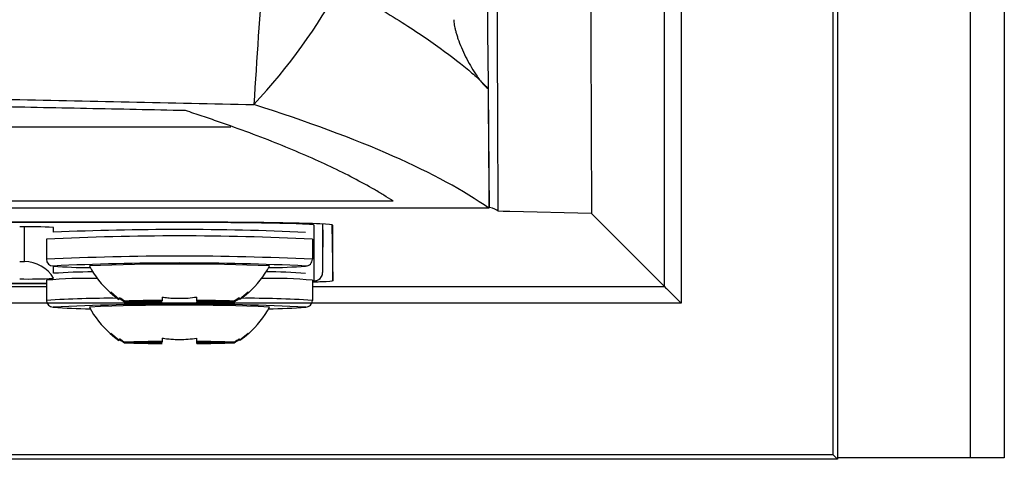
# Model space of a CAD drawing. Header units: millimetres. Extents: x 25 to 1229, y -261 to 1180.
# Tile 111 of 224: x 552 to 581, y 280 to 293. Entities that reach past the tile are written whole.
import ezdxf

# ---------------------------------------------------------------- set-up
doc = ezdxf.new("R2010")
doc.units = ezdxf.units.MM

msp = doc.modelspace()

# ---------------------------------------------------------------- linework, layer by layer
at = {"color": 7, "linetype": 'Continuous', "lineweight": 25}
for p, q in [((575.969, 640.493), (575.969, 280.406)), ((579.926, 280.449), (579.926, 640.449)), ((580.926, 640.449), (580.926, 280.449)), ((575.838, 280.537), (575.838, 322.562)), ((570.829, 285.546), (570.829, 322.347)), ((571.329, 322.347), (571.329, 285.046)), ((363.88, 290.292), (557.951, 290.292)), ((565.614, 287.869), (460.926, 287.869)), ((565.614, 287.896), (565.634, 287.896)), ((568.666, 287.709), (566.24, 287.771)), ((568.666, 287.709), (570.829, 285.546)), ((555.926, 287.458), (365.926, 287.458)), ((555.926, 287.449), (365.926, 287.449)), ((555.926, 287.449), (365.926, 287.449)), ((551.82, 286.286), (551.82, 287.314)), ((551.82, 286.286), (551.82, 287.314)), ((552.686, 287.157), (552.686, 287.297)), ((552.686, 287.157), (552.686, 287.297)), ((555.926, 287.449), (555.926, 287.458)), ((555.926, 287.449), (555.926, 287.458)), ((560.43, 285.712), (560.43, 287.371)), ((560.43, 285.712), (560.43, 287.371)), ((560.68, 287.396), (560.68, 285.96)), ((560.68, 287.396), (560.68, 285.96)), ((560.682, 286.212), (560.682, 287.396)), ((560.682, 286.212), (560.682, 287.396)), ((560.682, 286.212), (560.7, 287.227)), ((560.682, 286.212), (560.7, 287.227)), ((560.682, 286.212), (560.699, 287.221)), ((560.682, 286.212), (560.699, 287.212)), ((560.949, 287.373), (560.978, 285.712)), ((560.978, 285.712), (560.978, 287.37)), ((552.476, 286.952), (552.476, 286.353)), ((560.376, 286.952), (560.376, 286.353)), ((552.686, 285.936), (552.686, 286.148)), ((552.686, 285.936), (552.686, 286.148)), ((552.476, 285.731), (552.476, 285.131)), ((560.376, 285.731), (560.376, 285.131)), ((560.376, 285.707), (560.43, 285.712)), ((560.376, 285.707), (560.43, 285.712)), ((552.476, 285.624), (495.519, 285.624)), ((552.476, 285.634), (495.53, 285.634)), ((552.476, 285.634), (495.53, 285.634)), ((495.53, 285.634), (552.476, 285.634)), ((495.53, 285.634), (552.476, 285.634)), ((496.608, 285.546), (552.476, 285.546)), ((560.376, 285.546), (570.829, 285.546)), ((554.384, 285.382), (554.635, 285.169)), ((554.648, 285.19), (554.654, 285.203)), ((555.911, 285.129), (555.911, 285.115)), ((556.941, 285.115), (556.941, 285.129)), ((558.203, 285.19), (558.197, 285.203)), ((558.215, 285.169), (558.468, 285.382)), ((571.329, 285.046), (497.376, 285.046)), ((555.604, 285.109), (554.797, 285.109)), ((554.797, 285.091), (555.604, 285.091)), ((555.604, 285.091), (555.606, 285.108)), ((556.941, 285.086), (556.941, 285.102)), ((556.941, 285.072), (556.941, 285.086)), ((557.245, 285.108), (557.247, 285.091)), ((558.054, 285.109), (557.247, 285.109)), ((557.247, 285.091), (558.054, 285.091)), ((554.384, 284.16), (554.635, 283.948)), ((554.648, 283.968), (554.654, 283.982)), ((558.203, 283.968), (558.197, 283.982)), ((558.215, 283.947), (558.468, 284.16)), ((555.604, 283.888), (554.797, 283.888)), ((554.797, 283.87), (555.604, 283.87)), ((555.604, 283.87), (555.606, 283.887)), ((555.911, 283.907), (555.911, 283.893)), ((556.941, 283.893), (556.941, 283.907)), ((556.941, 283.864), (556.941, 283.88)), ((556.941, 283.85), (556.941, 283.864)), ((557.245, 283.887), (557.247, 283.87)), ((558.054, 283.888), (557.247, 283.888)), ((557.247, 283.87), (558.054, 283.87)), ((575.838, 280.537), (346.013, 280.537)), ((575.838, 280.537), (575.969, 280.406)), ((579.926, 280.449), (575.969, 280.449)), ((580.926, 280.449), (579.926, 280.449)), ((575.969, 280.406), (345.882, 280.406))]:
    msp.add_line(p, q, dxfattribs=at)
at = {"color": 7, "linetype": 'Continuous', "lineweight": 25, "flags": 128}
for points in [[(359.08, 288.086), (473.147, 288.086), (562.771, 288.086)], [(565.614, 287.869), (565.614, 287.884), (565.614, 287.896)], [(566.24, 287.771), (566.046, 287.776), (565.894, 287.78)], [(554.367, 285.367), (554.494, 285.26), (554.628, 285.16)], [(558.484, 285.367), (558.357, 285.26), (558.223, 285.16)], [(554.367, 284.146), (554.494, 284.039), (554.628, 283.939)], [(558.484, 284.146), (558.357, 284.039), (558.223, 283.939)]]:
    msp.add_lwpolyline(points, dxfattribs=at)
at = {"color": 7, "linetype": 'Continuous', "lineweight": 25}
for centre, radius, start, end in [((551.933, 272.914), 14.403, 87.0017, 90.9986), ((551.933, 272.914), 14.403, 87.0017, 90.9986), ((556.374, 201.397), 85.84, 87.46191, 92.4624), ((556.426, 204.911), 82.136, 87.24353, 92.75647), ((556.426, 204.311), 82.136, 87.24353, 92.75647), ((552.676, 286.353), 0.2, 180.0044, 270.0044), ((560.176, 286.353), 0.2, 269.9956, 359.9956), ((551.716, 288.267), 1.984, 269.0014, 272.9983), ((551.716, 288.267), 1.984, 269.0014, 272.9983), ((551.82, 285.286), 1, 30.0059, 90.0016), ((551.82, 285.286), 1, 30.0059, 90.0016), ((556.426, 208.265), 77.977, 87.24353, 92.75647), ((553.716, 297.776), 11.67, 264.8854, 270.294), ((556.426, 224.499), 61.712, 87.51565, 92.48435), ((556.262, 287.49), 2.845, 208.0337, 228.2454), ((556.589, 287.49), 2.845, 311.7546, 331.9663), ((559.135, 297.776), 11.67, 269.706, 275.1146), ((551.933, 300.169), 14.403, 269.0014, 272.9983), ((551.933, 300.169), 14.403, 269.0014, 272.9983), ((553.77, 270.71), 15.076, 89.1879, 94.9269), ((553.991, 266.213), 19.765, 90.4061, 93.7863), ((559.081, 270.71), 15.076, 85.0731, 90.8121), ((559.036, 272.334), 13.644, 85.2106, 90.1538), ((560.43, 285.962), 0.25, 269.9957, 359.4956), ((560.43, 285.962), 0.25, 269.9968, 338.8651), ((554.338, 257.164), 28.028, 89.5131, 93.8093), ((552.676, 285.131), 0.2, 180.0044, 270.0044), ((555.89, 254.403), 30.725, 89.9613, 92.0384), ((556.961, 254.403), 30.725, 87.9616, 90.0387), ((558.506, 257.027), 28.165, 86.1944, 90.4982), ((560.176, 285.131), 0.2, 269.9956, 359.9956), ((556.426, 207.044), 77.977, 87.24353, 92.75647), ((553.716, 296.554), 11.67, 264.8854, 270.294), ((556.426, 223.277), 61.712, 87.51565, 92.48435), ((556.262, 286.268), 2.845, 208.0337, 228.2454), ((555.89, 315.797), 30.725, 267.9616, 270.0387), ((556.092, 265.965), 19.15, 90.5417, 91.458), ((556.092, 304.235), 19.15, 268.542, 269.4583), ((556.759, 265.965), 19.15, 88.542, 89.4583), ((556.961, 315.797), 30.725, 269.9613, 272.0384), ((556.759, 304.235), 19.15, 270.5417, 271.458), ((556.589, 286.268), 2.845, 311.7546, 331.9663), ((559.135, 296.554), 11.67, 269.706, 275.1146), ((555.89, 253.182), 30.725, 89.9613, 92.0384), ((555.89, 314.575), 30.725, 267.9616, 270.0387), ((556.092, 264.743), 19.15, 90.5417, 91.458), ((556.092, 303.014), 19.15, 268.542, 269.4583), ((556.961, 253.182), 30.725, 87.9616, 90.0387), ((556.759, 264.743), 19.15, 88.542, 89.4583), ((556.961, 314.575), 30.725, 269.9613, 272.0384), ((556.759, 303.014), 19.15, 270.5417, 271.458)]:
    msp.add_arc(centre, radius, start, end, dxfattribs=at)
for points in [[(568.539, 320.723), (568.578, 309.684), (568.621, 298.679), (568.666, 287.709)], [(558.634, 290.953), (559.679, 292.076), (560.544, 293.273), (561.2, 294.507)], [(565.614, 287.869), (564.143, 288.91), (561.811, 289.941), (558.634, 290.953)], [(565.894, 287.78), (565.848, 287.819), (565.762, 287.858), (565.634, 287.896)], [(554.628, 285.16), (554.628, 285.163), (554.635, 285.179), (554.648, 285.208)], [(554.797, 285.109), (554.746, 285.14), (554.696, 285.173), (554.648, 285.208)], [(554.648, 285.19), (554.696, 285.155), (554.746, 285.123), (554.797, 285.091)], [(555.911, 285.23), (555.911, 285.195), (555.911, 285.161), (555.911, 285.129)], [(556.941, 285.129), (556.941, 285.161), (556.941, 285.195), (556.941, 285.23)], [(558.203, 285.208), (558.155, 285.173), (558.105, 285.14), (558.054, 285.109)], [(558.054, 285.091), (558.105, 285.123), (558.155, 285.155), (558.203, 285.19)], [(558.223, 285.16), (558.223, 285.157), (558.216, 285.167), (558.203, 285.19)], [(554.628, 283.939), (554.628, 283.942), (554.635, 283.958), (554.648, 283.986)], [(554.797, 283.888), (554.746, 283.919), (554.696, 283.952), (554.648, 283.986)], [(554.648, 283.968), (554.696, 283.934), (554.746, 283.901), (554.797, 283.87)], [(555.911, 284.008), (555.911, 283.973), (555.911, 283.939), (555.911, 283.907)], [(556.941, 283.907), (556.941, 283.939), (556.941, 283.973), (556.941, 284.008)], [(558.203, 283.986), (558.155, 283.952), (558.105, 283.919), (558.054, 283.888)], [(558.054, 283.87), (558.105, 283.901), (558.155, 283.934), (558.203, 283.968)], [(558.223, 283.939), (558.223, 283.936), (558.216, 283.946), (558.203, 283.968)]]:
    msp.add_open_spline(points, degree=3, dxfattribs=at)
for points, knots in [([(565.894, 287.78), (565.893, 287.919), (565.892, 288.198), (565.89, 288.754), (565.886, 289.589), (565.88, 291.015), (565.869, 293.869), (565.854, 297.595), (565.837, 301.864), (565.827, 304.428), (565.822, 305.702)], [0, 0, 0, 0, 0.023324, 0.046648, 0.093296, 0.163268, 0.285719, 0.571437, 0.787175, 1, 1, 1, 1]), ([(565.634, 287.896), (565.628, 288.671), (565.604, 291.497), (565.565, 295.754), (565.521, 300.646), (565.494, 303.484), (565.481, 304.892)], [0, 0, 0, 0, 0.136934, 0.50001, 0.751916, 1, 1, 1, 1]), ([(559.478, 303.29), (559.38, 301.902), (559.187, 299.143), (558.904, 295.031), (558.724, 292.306), (558.634, 290.953)], [0, 0, 0, 0, 0.337514, 0.670957, 1, 1, 1, 1]), ([(561.2, 294.507), (561.345, 294.423), (561.486, 294.34), (561.763, 294.177), (561.898, 294.097), (562.292, 293.86), (562.542, 293.706), (563.25, 293.26), (563.67, 292.982), (564.402, 292.465), (564.715, 292.227), (565.105, 291.901), (565.221, 291.797), (565.376, 291.65), (565.424, 291.602), (565.514, 291.509), (565.555, 291.463), (565.594, 291.419)], [0, 0, 0, 0, 0.0625, 0.0625, 0.125, 0.125, 0.25, 0.25, 0.5, 0.5, 0.75, 0.75, 0.875, 0.875, 0.9375, 0.9375, 1, 1, 1, 1]), ([(564.573, 293.475), (564.574, 293.45), (564.576, 293.398), (564.588, 293.316), (564.606, 293.226), (564.631, 293.128), (564.662, 293.021), (564.716, 292.859), (564.801, 292.64), (564.925, 292.374), (565.062, 292.113), (565.195, 291.896), (565.313, 291.725), (565.41, 291.601), (565.5, 291.499), (565.565, 291.444), (565.594, 291.419)], [0, 0, 0, 0, 0.0318212, 0.0674144, 0.106939, 0.150511, 0.198217, 0.2501229, 0.3715549, 0.4998966, 0.6281023, 0.7496071, 0.8263439, 0.8934307, 0.9511615, 1, 1, 1, 1]), ([(363.217, 290.953), (363.824, 290.966), (365.037, 290.992), (366.859, 291.03), (368.682, 291.067), (370.507, 291.104), (372.334, 291.14), (374.162, 291.175), (375.992, 291.209), (377.823, 291.243), (379.655, 291.276), (381.488, 291.308), (383.323, 291.339), (385.159, 291.37), (386.997, 291.4), (388.835, 291.429), (390.675, 291.457), (392.515, 291.485), (394.357, 291.512), (396.2, 291.538), (398.044, 291.564), (399.888, 291.588), (401.734, 291.612), (403.58, 291.636), (405.427, 291.658), (407.275, 291.68), (409.124, 291.701), (410.973, 291.721), (412.823, 291.741), (414.674, 291.76), (416.525, 291.778), (418.377, 291.795), (420.229, 291.812), (422.082, 291.828), (423.935, 291.843), (425.789, 291.857), (427.642, 291.871), (429.497, 291.884), (431.351, 291.896), (433.206, 291.907), (435.061, 291.918), (436.916, 291.928), (438.771, 291.937), (440.626, 291.945), (442.481, 291.953), (444.337, 291.96), (446.192, 291.966), (448.047, 291.972), (449.902, 291.977), (451.757, 291.981), (453.612, 291.984), (455.466, 291.987), (457.321, 291.988), (459.175, 291.989), (461.667, 291.99), (464.8, 291.989), (468.572, 291.984), (472.345, 291.976), (476.119, 291.965), (479.893, 291.951), (483.667, 291.935), (487.44, 291.915), (491.213, 291.892), (494.985, 291.865), (498.756, 291.836), (502.525, 291.804), (506.292, 291.769), (510.056, 291.73), (513.818, 291.689), (517.577, 291.645), (521.333, 291.597), (525.085, 291.546), (528.833, 291.493), (532.577, 291.436), (536.316, 291.376), (540.05, 291.313), (543.779, 291.248), (547.503, 291.179), (551.22, 291.107), (554.932, 291.032), (557.4, 290.979), (558.634, 290.953)], [0, 0, 0, 0, 0.009496, 0.01899, 0.028482, 0.037972, 0.04746, 0.056946, 0.066429, 0.075911, 0.085391, 0.094868, 0.104344, 0.113817, 0.123289, 0.132759, 0.142226, 0.151692, 0.161155, 0.170616, 0.180076, 0.189533, 0.198989, 0.208442, 0.217894, 0.227343, 0.23679, 0.246236, 0.255679, 0.265121, 0.27456, 0.283998, 0.293433, 0.302867, 0.312299, 0.321728, 0.331156, 0.340582, 0.350005, 0.359427, 0.368847, 0.378265, 0.387681, 0.397095, 0.406507, 0.415917, 0.425325, 0.434731, 0.444136, 0.453538, 0.462939, 0.472337, 0.481734, 0.491128, 0.500521, 0.51963, 0.538747, 0.557872, 0.577005, 0.596146, 0.615295, 0.634452, 0.653617, 0.67279, 0.691971, 0.711161, 0.730358, 0.749564, 0.768778, 0.788001, 0.807232, 0.826471, 0.845718, 0.864974, 0.884238, 0.90351, 0.922791, 0.942081, 0.961379, 0.980685, 1, 1, 1, 1]), ([(556.606, 290.772), (555.629, 290.793), (554.649, 290.813), (552.691, 290.853), (549.751, 290.912), (542.878, 291.044), (529.08, 291.28), (517.163, 291.436), (505.186, 291.562), (501.183, 291.598), (493.158, 291.661), (489.134, 291.688), (481.081, 291.73), (477.052, 291.745), (468.988, 291.767), (464.952, 291.772), (444.804, 291.772), (428.759, 291.688), (408.794, 291.48), (404.806, 291.433), (396.837, 291.328), (392.855, 291.271), (384.921, 291.146), (378.99, 291.044), (373.089, 290.931), (369.162, 290.854), (367.2, 290.813), (365.245, 290.772)], [0, 0, 0, 0, 0.015625, 0.015625, 0.03125, 0.0625, 0.125, 0.25, 0.25, 0.3125, 0.3125, 0.375, 0.375, 0.4375, 0.4375, 0.5, 0.5, 0.75, 0.75, 0.8125, 0.8125, 0.875, 0.875, 0.9375, 0.96875, 0.96875, 1, 1, 1, 1]), ([(565.594, 291.419), (565.596, 291.126), (565.599, 290.538), (565.607, 289.664), (565.613, 288.784), (565.614, 288.197), (565.614, 287.896)], [0, 0, 0, 0, 0.249999, 0.499998, 0.74428, 1, 1, 1, 1]), ([(562.771, 288.086), (562.684, 288.143), (562.594, 288.199), (562.409, 288.312), (562.313, 288.369), (562.02, 288.538), (561.402, 288.877), (560.219, 289.438), (558.832, 289.996), (557.754, 290.385), (557.27, 290.551), (557.023, 290.634), (556.941, 290.661), (556.774, 290.717), (556.69, 290.745), (556.606, 290.772)], [0, 0, 0, 0, 0.0625, 0.0625, 0.125, 0.125, 0.25, 0.5, 0.75, 0.875, 0.9375, 0.9375, 0.96875, 0.96875, 1, 1, 1, 1]), ([(560.978, 287.37), (560.978, 287.382), (560.846, 287.393), (560.34, 287.414), (559.966, 287.424), (559.03, 287.441), (558.47, 287.447), (557.248, 287.456), (556.587, 287.458), (555.926, 287.458)], [0, 0, 0, 0, 0.25, 0.25, 0.5, 0.5, 0.75, 0.75, 1, 1, 1, 1]), ([(560.43, 287.371), (560.43, 287.376), (560.4, 287.381), (560.285, 287.391), (560.198, 287.396), (559.973, 287.406), (559.833, 287.41), (559.503, 287.419), (559.317, 287.423), (558.902, 287.43), (558.67, 287.433), (558.181, 287.439), (557.922, 287.441), (557.378, 287.445), (557.091, 287.447), (556.515, 287.449), (556.223, 287.449), (555.926, 287.449)], [0, 0, 0, 0, 0.125, 0.125, 0.25, 0.25, 0.375, 0.375, 0.5, 0.5, 0.625, 0.625, 0.75, 0.75, 0.875, 0.875, 1, 1, 1, 1]), ([(560.43, 287.371), (560.43, 287.376), (560.4, 287.381), (560.285, 287.391), (560.198, 287.396), (559.973, 287.406), (559.833, 287.41), (559.503, 287.419), (559.317, 287.423), (558.902, 287.43), (558.67, 287.433), (558.181, 287.439), (557.922, 287.441), (557.378, 287.445), (557.091, 287.447), (556.515, 287.449), (556.223, 287.449), (555.926, 287.449)], [0, 0, 0, 0, 0.125, 0.125, 0.25, 0.25, 0.375, 0.375, 0.5, 0.5, 0.625, 0.625, 0.75, 0.75, 0.875, 0.875, 1, 1, 1, 1]), ([(560.978, 285.712), (560.949, 285.7), (560.913, 285.686), (560.453, 285.674), (560.376, 285.673)], [0, 0, 0, 0, 0.832215, 1, 1, 1, 1]), ([(570.829, 285.546), (570.83, 285.545), (570.842, 285.533), (570.891, 285.484), (570.93, 285.445), (571.027, 285.348), (571.086, 285.289), (571.208, 285.167), (571.27, 285.105), (571.329, 285.046)], [0, 0, 0, 0, 0.25, 0.25, 0.5, 0.5, 0.75, 0.75, 1, 1, 1, 1]), ([(554.648, 285.19), (554.644, 285.183), (554.636, 285.17), (554.63, 285.16), (554.629, 285.16), (554.628, 285.16)], [0, 0, 0, 0, 0.335653, 0.667498, 1, 1, 1, 1]), ([(555.911, 285.23), (555.968, 285.222), (556.081, 285.207), (556.253, 285.195), (556.454, 285.19), (556.684, 285.197), (556.855, 285.219), (556.941, 285.23)], [0, 0, 0, 0, 0.167698, 0.333556, 0.499803, 0.749059, 1, 1, 1, 1]), ([(558.203, 285.208), (558.207, 285.199), (558.215, 285.182), (558.221, 285.166), (558.222, 285.162), (558.223, 285.16)], [0, 0, 0, 0, 0.335653, 0.667498, 1, 1, 1, 1]), ([(554.648, 283.968), (554.644, 283.962), (554.636, 283.948), (554.63, 283.938), (554.629, 283.938), (554.628, 283.939)], [0, 0, 0, 0, 0.335653, 0.667498, 1, 1, 1, 1]), ([(555.911, 284.008), (555.968, 284.001), (556.081, 283.985), (556.253, 283.973), (556.454, 283.968), (556.684, 283.975), (556.855, 283.997), (556.941, 284.008)], [0, 0, 0, 0, 0.167698, 0.333556, 0.499803, 0.749059, 1, 1, 1, 1]), ([(558.203, 283.986), (558.207, 283.977), (558.215, 283.96), (558.221, 283.944), (558.222, 283.94), (558.223, 283.939)], [0, 0, 0, 0, 0.335653, 0.667498, 1, 1, 1, 1])]:
    msp.add_open_spline(points, degree=3, knots=knots, dxfattribs=at)

doc.saveas('drawing.dxf')
